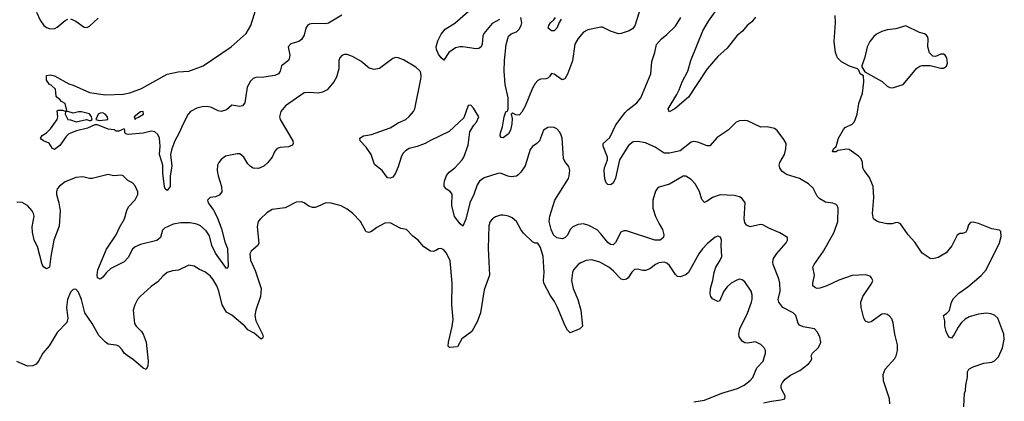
# Model space of a CAD drawing. Header units: inches. Extents: x 1954678 to 2060271, y 904822 to 1016299.
# Tile 91 of 256: x 2013291 to 2020622, y 950570 to 953413. Entities that reach past the tile are written whole.
import ezdxf

# ---------------------------------------------------------------- set-up
doc = ezdxf.new("R2010")
doc.units = ezdxf.units.IN
doc.header["$MEASUREMENT"] = 0
doc.layers.add('C0915', color=7, linetype='Continuous')
doc.layers.add('C0925', color=7, linetype='Continuous')

msp = doc.modelspace()

# ---------------------------------------------------------------- linework, layer by layer
at = {"layer": 'C0915', "color": 5}
for points, elevation in [([(2015690, 953445.8), (2015590, 953388.5), (2015570, 953383.5), (2015474.8, 953385.2), (2015450, 953380.4), (2015434.4, 953370), (2015421.1, 953350), (2015410, 953299), (2015390, 953266), (2015370.3, 953249.7), (2015310, 953232.8), (2015290.4, 953210), (2015301.5, 953150), (2015298.6, 953121.4), (2015291.9, 953108.1), (2015241.1, 953070), (2015230.1, 953029.9), (2015217, 953010), (2015190, 952998.2), (2015110, 952986), (2015050, 952983.1), (2015030, 952974.8), (2015010, 952956), (2014985, 952910), (2014967, 952793), (2014950, 952772.3), (2014930, 952765.6), (2014870, 952776), (2014830, 952742), (2014791.8, 952728.2), (2014770, 952733.6), (2014719.2, 952759.2), (2014685.9, 952765.9), (2014650, 952763.4), (2014610, 952753.6), (2014561.7, 952730), (2014545.5, 952710), (2014510, 952642.9), (2014475.6, 952564.4), (2014445.9, 952510), (2014423.6, 952450), (2014413.4, 952410), (2014422.7, 952322.7), (2014411.1, 952250), (2014411.3, 952170), (2014390, 952140.9), (2014373.8, 952153.8), (2014368.1, 952168.1), (2014356.5, 952270), (2014356.8, 952330), (2014333.2, 952410), (2014336.5, 952470), (2014330.9, 952530.9), (2014318.7, 952558.7), (2014297, 952577), (2014270, 952582.3), (2014210, 952568.1), (2014098, 952558), (2014081.8, 952561.8), (2014073, 952570), (2014074.8, 952590), (2014070, 952599.5), (2014030, 952583.7), (2014010, 952582.9), (2013993.5, 952593.5), (2013950, 952598.4), (2013870, 952629.8), (2013850, 952629.8), (2013794.8, 952605.2), (2013715, 952585), (2013658, 952562), (2013636.1, 952543.9), (2013590, 952476.3), (2013550, 952447.3), (2013534.8, 952454.8), (2013510, 952492.3), (2013468.7, 952510), (2013450, 952524), (2013445.2, 952530), (2013459, 952550), (2013490, 952570.6), (2013519.7, 952600.3), (2013569.2, 952670), (2013575.1, 952690), (2013570, 952734), (2013580.6, 952739.4), (2013610, 952739.7), (2013630, 952732), (2013642, 952738), (2013629.6, 952790), (2013602.7, 952802.7), (2013590, 952819.5), (2013570, 952832.6), (2013563.2, 952843.2), (2013556.5, 952896.5), (2013524.9, 952924.9), (2013512, 952930), (2013490, 952962.7), (2013490, 952998), (2013518, 953002), (2013550, 952994.8), (2013656.1, 952936.1), (2013690, 952925.5), (2013810, 952871.4), (2013930, 952854.2), (2014061.8, 952858.2), (2014110, 952868.2), (2014198.1, 952901.9), (2014390, 953007.9), (2014470, 953025.5), (2014550, 953029.2), (2014656.2, 953070), (2014864.7, 953210), (2014978.5, 953310), (2015012.1, 953370), (2015059.3, 953520.7)], 640), ([(2013416.5, 953470), (2013443.7, 953410), (2013470, 953370.5), (2013490, 953354), (2013510, 953347), (2013530, 953344.2), (2013551.9, 953348.1), (2013570, 953357), (2013630, 953406.4), (2013650, 953416.3)], 660), ([(2016864.7, 953415.3), (2016810, 953384), (2016748, 953310), (2016740.2, 953290), (2016734.6, 953230), (2016727.7, 953210), (2016710, 953198.7), (2016690, 953196.3), (2016590.7, 953210.7), (2016569.4, 953210.6), (2016537.2, 953202.8), (2016486, 953170), (2016450, 953112.7), (2016430, 953129.6), (2016410, 953156.9), (2016394.6, 953190), (2016391.6, 953210), (2016404.6, 953255.4), (2016430, 953306), (2016457.8, 953342.2), (2016530, 953388.3), (2016630, 953475.2)], 640), ([(2017915.8, 953510), (2017871.4, 953368.6), (2017853.9, 953346.1), (2017830, 953331.5), (2017770, 953309.6), (2017750, 953307.8), (2017690, 953326.6), (2017630, 953357.6), (2017617.2, 953357.2), (2017522.5, 953337.5), (2017490, 953319.6), (2017450, 953274), (2017423.6, 953230), (2017406.4, 953106.4), (2017370, 953007), (2017350, 952971.8), (2017330, 952966), (2017270, 953007.3), (2017250, 953011.8), (2017237.1, 952990), (2017222.7, 952977.3), (2017208, 952972), (2017170, 952969.8), (2017150, 952960.4), (2017130, 952937.4), (2017110, 952902.4), (2017055.9, 952770), (2017030, 952724.2), (2017010, 952702.4), (2016985.1, 952705.1), (2016964, 952716), (2016951.1, 952708.9), (2016957.5, 952677.5), (2016956.5, 952636.5), (2016945.2, 952590), (2016930, 952564.2), (2016910, 952547.6), (2016890, 952534), (2016876, 952536), (2016868.1, 952548.1), (2016869.8, 952569.8), (2016885, 952615), (2016898.2, 952690), (2016910, 952727.3), (2016924.7, 952735.3), (2016929.3, 952750.7), (2016928, 952830), (2016906.8, 952930), (2016899.3, 953030), (2016901.1, 953110), (2016912.5, 953227.5), (2016930, 953291), (2016950, 953307.7), (2016990, 953321.6), (2017010, 953342), (2017026, 953370), (2017029.6, 953390.4), (2017022, 953430)], 640), ([(2018770, 953432.4), (2018743, 953397), (2018708.8, 953370), (2018672, 953328), (2018630, 953294), (2018559.4, 953200.6), (2018490, 953139), (2018410, 953046.8), (2018270, 952836.3), (2018170, 952748), (2018128, 952728), (2018118.7, 952750), (2018184.8, 952855.2), (2018202.3, 952890), (2018222.7, 952950), (2018265.3, 953030), (2018289.1, 953110), (2018376.8, 953330), (2018418.8, 953401.2), (2018470, 953472.4)], 620), ([(2013670, 953419.1), (2013710, 953403), (2013770, 953358.8), (2013790, 953356), (2013810, 953364.7), (2013874.9, 953425.1)], 660), ([(2017322, 953418), (2017306.7, 953393.3), (2017290, 953349.8), (2017270, 953331.2), (2017250, 953331.5), (2017225.6, 953350), (2017231.5, 953370), (2017244.2, 953390), (2017268.2, 953411.8), (2017280.9, 953430)], 620), ([(2019769.2, 950550.8), (2019767, 950590), (2019723.5, 950723.5), (2019720.2, 950770), (2019734.2, 950810), (2019806.3, 950890), (2019818.3, 950910), (2019827.3, 950950), (2019826, 950990), (2019807.3, 951070), (2019795.5, 951155.5), (2019784.8, 951184.8), (2019766.1, 951206.1), (2019750, 951216.3), (2019730, 951221.3), (2019710, 951218.7), (2019630, 951162.4), (2019610, 951157.6), (2019590, 951167), (2019576.3, 951190), (2019557.3, 951270), (2019555.1, 951310), (2019568.2, 951351.8), (2019636.2, 951450), (2019642.7, 951470), (2019634, 951490), (2019622.7, 951502.7), (2019590, 951512.7), (2019490, 951507.3), (2019390, 951472.4), (2019302, 951430), (2019250, 951412.6), (2019230, 951411.5), (2019215.8, 951415.8), (2019197, 951430), (2019196.2, 951450), (2019209.6, 951509.6), (2019197, 951570), (2019206, 951590), (2019277.2, 951690), (2019354.3, 951830), (2019381.6, 951910), (2019385.2, 952010), (2019379, 952030), (2019370, 952037.2), (2019346.3, 952046.3), (2019290, 952054.5), (2019250, 952078), (2019230, 952099), (2019198, 952158), (2019164.2, 952190), (2019098, 952230), (2019000, 952260), (2018965.7, 952285.7), (2018950.7, 952310), (2018946.4, 952330), (2018952, 952350), (2018986.6, 952410), (2018995.8, 952450), (2018997, 952490), (2018981.5, 952521.5), (2018930, 952588.7), (2018910, 952602), (2018855.5, 952615.5), (2018810, 952612.7), (2018710, 952659.3), (2018690, 952662.7), (2018650, 952659.3), (2018626, 952650), (2018566.8, 952590), (2018483.4, 952536.6), (2018430, 952474.5), (2018410, 952473.6), (2018341.4, 952501.4), (2018310, 952506.4), (2018290, 952499.8), (2018210, 952437.1), (2018130, 952417.9), (2018090, 952419), (2018023.8, 952463.8), (2017950, 952495.2), (2017893.6, 952506.4), (2017857.7, 952502.3), (2017823.4, 952476.6), (2017756.1, 952370), (2017726.6, 952233.4), (2017710, 952196), (2017690, 952182.7), (2017670, 952185.2), (2017658.9, 952198.9), (2017648.1, 952228.1), (2017643.5, 952290), (2017645.1, 952310), (2017667.3, 952370), (2017666.6, 952390), (2017635.1, 952470), (2017636.4, 952490), (2017685.3, 952534.7), (2017729.8, 952630), (2017799.2, 952720.8), (2017818.6, 952741.4), (2017885.8, 952794.2), (2017914.8, 952830), (2017989.8, 953010.2), (2017998.2, 953101.8), (2018020.4, 953170), (2018032.6, 953227.4), (2018070, 953270.6), (2018110, 953302), (2018174.8, 953365.2), (2018214, 953430)], 640), ([(2020000, 951689.7), (2019955.2, 951755.2), (2019907.6, 951810), (2019850, 951893.2), (2019830, 951902.7), (2019810, 951900.9), (2019788.3, 951891.7), (2019750, 951891.8), (2019690, 951905.2), (2019672.3, 951912.3), (2019649.6, 951929.6), (2019639.7, 951970), (2019650.8, 952089.2), (2019646.2, 952170), (2019618.8, 952238.8), (2019578.4, 952290), (2019570, 952309), (2019565.6, 952350), (2019556, 952376), (2019536.8, 952396.8), (2019466.3, 952446.3), (2019449.8, 952449.8), (2019382.2, 952437.8), (2019369.8, 952429.8), (2019342.7, 952430), (2019349.6, 952450), (2019371, 952469), (2019387.8, 952530), (2019423.8, 952596.2), (2019437.2, 952610), (2019490, 952635.5), (2019504.5, 952650), (2019512.7, 952667.3), (2019527.8, 952710), (2019538.7, 952790), (2019565.6, 952865.6), (2019576, 952950), (2019574.6, 952994.6), (2019548, 953010), (2019538, 953038), (2019528.4, 953048.4), (2019470, 953066), (2019410, 953099.3), (2019379.5, 953130), (2019366, 953170), (2019356.3, 953250), (2019366.3, 953390), (2019363.3, 953443.3)], 620), ([(2020000, 953316.5), (2019990, 953319), (2019890, 953368.7), (2019814.6, 953345.4), (2019750, 953338.4), (2019710, 953325.6), (2019670, 953304.7), (2019650, 953287.8), (2019621.7, 953250), (2019602, 953210), (2019584.9, 953135.1), (2019562, 953070), (2019562, 953062), (2019584.7, 953024.7), (2019711.8, 952951.8), (2019750, 952918), (2019770, 952908.4), (2019790, 952906.4), (2019870, 952930.6), (2019970, 953052), (2019993.6, 953066.4), (2020000, 953068.4)], 620), ([(2018830, 950559.4), (2018890, 950572.3), (2018959.6, 950580.4), (2018989.4, 950590), (2018991.5, 950610), (2018967.8, 950650), (2018961.3, 950670), (2018961.3, 950690), (2018969.7, 950710), (2018990, 950735.8), (2019030, 950764.9), (2019100.1, 950799.9), (2019165.2, 950850), (2019181.2, 950870), (2019189.2, 950890), (2019185.2, 950910), (2019195.1, 950930), (2019236.2, 950970), (2019249.6, 950990), (2019255.6, 951010), (2019249.6, 951050), (2019230, 951089.2), (2019210, 951109.4), (2019124.2, 951124.2), (2019097.6, 951137.6), (2019086.6, 951150), (2019069.4, 951210), (2019049.2, 951230), (2018973.3, 951270), (2018944, 951310), (2018939.2, 951330), (2018952.8, 951390), (2018951.4, 951450), (2018942.9, 951482.9), (2018900.3, 951590), (2018897.6, 951610), (2018904.8, 951635.2), (2018927.6, 951672.4), (2018997.2, 951750), (2019009, 951770), (2019008.7, 951790), (2018950, 951826), (2018870, 951859.5), (2018825.3, 951885.3), (2018808, 951888), (2018730, 951869.9), (2018702.7, 951882.7), (2018690, 951902), (2018684.5, 951930), (2018691.9, 952050), (2018670, 952081.3), (2018650, 952093.3), (2018610, 952104.7), (2018507.5, 952107.5), (2018450.2, 952089.8), (2018410, 952060.7), (2018390, 952052.3), (2018370, 952073.2), (2018352.5, 952132.5), (2018320.3, 952190), (2018290, 952223.5), (2018250, 952247.3), (2018230, 952246.6), (2018130, 952188.3), (2018053.4, 952166.6), (2018041.1, 952158.9), (2018025.1, 952134.9), (2018006, 952070), (2018006.3, 952010), (2018026.3, 951946.3), (2018051.3, 951891.3), (2018076.5, 951850), (2018088.2, 951810), (2018084.9, 951790), (2018058.8, 951770), (2018021.2, 951770), (2017810, 951840.5), (2017790, 951841.3), (2017766.4, 951830), (2017727.5, 951752.5), (2017710, 951737), (2017690, 951739.6), (2017670, 951753.3), (2017619.2, 951819.2), (2017590, 951848.1), (2017530, 951880.6), (2017490, 951893.7), (2017450, 951887.1), (2017409.6, 951870.4), (2017390.2, 951850), (2017370, 951808.9), (2017350, 951787.9), (2017330, 951781.1), (2017290, 951789.2), (2017266.5, 951810), (2017247.2, 951850), (2017233.6, 951910), (2017238, 951950), (2017276.8, 952070), (2017376.5, 952230), (2017383.5, 952250), (2017388, 952290), (2017380.1, 952320.1), (2017350, 952358), (2017339.7, 952379.7), (2017329.7, 952530), (2017320, 952560), (2017310, 952578.4), (2017290, 952599.7), (2017270, 952609.6), (2017248.6, 952611.4), (2017224.7, 952610), (2017190.4, 952589.6), (2017161.1, 952510), (2017142.4, 952490), (2017110, 952469.7), (2017092.9, 952447.1), (2017054.3, 952325.7), (2017023.1, 952276.9), (2017003.1, 952256.9), (2016990, 952248.6), (2016950, 952242.5), (2016926.4, 952246.4), (2016870, 952269.8), (2016850, 952268.6), (2016750, 952234.1), (2016714.4, 952210), (2016697.3, 952182.7), (2016672.3, 952110), (2016642.7, 952050), (2016613, 951927), (2016590, 951875.3), (2016570, 951892.3), (2016528.1, 951948.1), (2016509.8, 952030), (2016510, 952113.2), (2016494.9, 952134.9), (2016469.2, 952150), (2016452.7, 952170), (2016451.6, 952191.6), (2016454, 952210), (2016470, 952251.7), (2016490, 952276.5), (2016531, 952310), (2016585.6, 952370), (2016596.9, 952390), (2016630, 952478), (2016642, 952578), (2016672.1, 952627.9), (2016692.7, 952650), (2016708.7, 952690), (2016670, 952755.3), (2016650, 952777.2), (2016630, 952773.2), (2016598, 952682), (2016490, 952580.9), (2016350, 952514), (2016310, 952489.8), (2016251.5, 952468.5), (2016190, 952452.8), (2016163.2, 952436.8), (2016144.6, 952415.4), (2016131.3, 952390), (2016110, 952317.2), (2016090, 952269.2), (2016070, 952241.2), (2016050, 952233.2), (2016030, 952234), (2015989.2, 952290), (2015933.3, 952333.3), (2015907.6, 952410), (2015870, 952462.7), (2015825.2, 952510), (2015824, 952530), (2015851.9, 952548.1), (2015910, 952558.4), (2016050, 952606.5), (2016110, 952644.2), (2016166, 952670), (2016190, 952693), (2016222.9, 952730), (2016233.6, 952750), (2016277.3, 952970), (2016280.4, 952990), (2016276.8, 953016.8), (2016270, 953031.6), (2016240, 953060), (2016150, 953114), (2016110, 953129.7), (2016090, 953131.3), (2016070, 953124), (2015970, 953050.9), (2015930, 953041.5), (2015892.9, 953052.9), (2015830, 953104.7), (2015770, 953138), (2015730, 953154.7), (2015710, 953155.1), (2015690, 953146.6), (2015675.5, 953130), (2015666.4, 953110), (2015666.6, 953046.6), (2015650, 952984), (2015630, 952949.2), (2015580.7, 952890), (2015546.7, 952873.3), (2015514.4, 952865.6), (2015449.1, 952870.9), (2015410, 952867.8), (2015270, 952771.2), (2015236.1, 952730), (2015226, 952690), (2015230.2, 952670), (2015323.7, 952510), (2015328, 952490), (2015321.1, 952478.9), (2015292.8, 952467.2), (2015230, 952461.6), (2015207, 952453), (2015190, 952434), (2015170.7, 952390), (2015139.3, 952350), (2015110, 952323), (2015070, 952305.1), (2015030, 952307.3), (2015010, 952319.7), (2014990, 952340.7), (2014958.7, 952390), (2014930, 952413), (2014910, 952414.7), (2014824.4, 952395.6), (2014790, 952372.3), (2014773, 952350), (2014763, 952330), (2014761.6, 952290), (2014768.5, 952250), (2014792.7, 952170), (2014795.5, 952130), (2014775.1, 952104.9), (2014750, 952094.5), (2014710, 952089.3), (2014690.6, 952069.4), (2014694, 952050), (2014734.3, 951994.3), (2014761.4, 951941.4), (2014794.4, 951854.4), (2014819, 951759), (2014838.5, 951710), (2014844, 951576), (2014838.5, 951561.5), (2014830, 951559.3), (2014750, 951673), (2014722.7, 951730), (2014703.6, 951803.6), (2014679.7, 951839.7), (2014636.4, 951876.4), (2014610, 951888.8), (2014561.2, 951898.8), (2014490, 951900.2), (2014433.4, 951890), (2014370, 951859.7), (2014355.4, 951844.6), (2014338.9, 951790), (2014312.6, 951767.4), (2014190, 951738.4), (2014150, 951721.5), (2014130, 951703.5), (2014098.1, 951641.9), (2014070, 951609.6), (2013970, 951560.9), (2013937.3, 951530), (2013910, 951494), (2013896.1, 951483.9), (2013890, 951480.9), (2013870, 951489.2), (2013867.3, 951510), (2013871.6, 951550), (2013936.2, 951703.8), (2014010, 951810.6), (2014034, 951866), (2014070.9, 951930), (2014087.6, 951992.4), (2014100.1, 952019.9), (2014150, 952070.7), (2014171.1, 952110), (2014169.6, 952130), (2014150, 952176), (2014130, 952198), (2014095.9, 952215.9), (2014062, 952250), (2014050, 952256), (2013990, 952249.2), (2013950, 952261.2), (2013830, 952229.2), (2013810, 952229.2), (2013762, 952242), (2013710, 952238), (2013630, 952206.6), (2013587.1, 952172.9), (2013570, 952153.2), (2013564.2, 952130), (2013564.9, 952110), (2013582.4, 952050), (2013592, 951990), (2013584.3, 951875.7), (2013546.2, 951770), (2013522, 951650), (2013511.7, 951570), (2013490, 951557), (2013470, 951569.4), (2013457.6, 951590), (2013422.8, 951722.8), (2013398, 951770), (2013386.8, 951830), (2013385, 951870), (2013398.7, 951950), (2013394.2, 951970), (2013383.1, 951990), (2013350, 952028.6), (2013310, 952051.6), (2013270, 952054.4)], 660), ([(2018310, 950565.5), (2018390, 950579.1), (2018519.3, 950630), (2018635, 950665), (2018684.7, 950690), (2018730, 950724.9), (2018750, 950748.7), (2018779.5, 950820.5), (2018826.6, 950870), (2018845.1, 950930), (2018844.7, 950950), (2018835.1, 950970), (2018810, 950993.3), (2018770, 951012.6), (2018710, 951003.6), (2018690, 951006), (2018670, 951017.6), (2018648, 951050), (2018644.7, 951070), (2018654.3, 951110), (2018710, 951228), (2018741, 951310), (2018744.4, 951330), (2018744, 951364), (2018736.3, 951390), (2018690, 951459.3), (2018670, 951475.1), (2018650, 951479.5), (2018630, 951474), (2018587.7, 951450), (2018558, 951422), (2018534.4, 951390), (2018502.8, 951317.2), (2018490, 951312.7), (2018450, 951334.5), (2018436.2, 951350), (2018431.7, 951371.7), (2018433.6, 951410), (2018452.1, 951472.1), (2018461.6, 951530), (2018475.6, 951570), (2018504.2, 951615.8), (2018518.3, 951650), (2018513.5, 951730), (2018516.9, 951770), (2018510, 951792.7), (2018490, 951800.9), (2018470, 951792), (2018410, 951744.7), (2018374.2, 951705.8), (2018348.9, 951670), (2018271, 951529), (2018250, 951511.5), (2018210, 951497), (2018190, 951500.9), (2018174.3, 951514.3), (2018130, 951582.4), (2018110, 951599.1), (2018090, 951606.4), (2018050, 951601.5), (2018025.5, 951590), (2017982, 951558), (2017950, 951545.6), (2017930, 951545.1), (2017890, 951555.1), (2017870, 951552.7), (2017850, 951532.7), (2017821.3, 951490), (2017810, 951480.5), (2017790, 951474.8), (2017770, 951480.4), (2017710, 951543.5), (2017677.7, 951570), (2017610, 951607.3), (2017550, 951625.1), (2017510, 951619.7), (2017470, 951602.4), (2017450, 951589.5), (2017414.9, 951550), (2017407.2, 951530), (2017400.9, 951470), (2017411.7, 951410), (2017446, 951330), (2017470.2, 951250), (2017481.6, 951130), (2017462.8, 951110), (2017390, 951080.9), (2017370, 951099.3), (2017351.8, 951131.8), (2017295.7, 951270), (2017273, 951313), (2017240.3, 951360.3), (2017194.2, 951450), (2017191.9, 951470), (2017197.3, 951530), (2017189.9, 951650), (2017170, 951716.2), (2017150, 951749.4), (2017130, 951749.4), (2017110, 951759.5), (2017042.3, 951822.3), (2017021.5, 951850), (2016990.9, 951910.9), (2016957.5, 951937.5), (2016929.8, 951949.8), (2016890, 951958), (2016870, 951957.4), (2016834.4, 951945.6), (2016812.4, 951930), (2016795.3, 951910), (2016783, 951877), (2016778.6, 951710), (2016790.2, 951510), (2016750, 951401.2), (2016723.1, 951230), (2016696.7, 951163.3), (2016656.5, 951090), (2016583.1, 951036.9), (2016550, 950975.6), (2016492, 950972), (2016482.3, 950982.3), (2016482.7, 951010), (2016512.1, 951127.9), (2016519.5, 951180.5), (2016509.9, 951290.1), (2016511.1, 951450), (2016496, 951616), (2016470, 951674), (2016450, 951698.4), (2016430, 951709.5), (2016410, 951706.6), (2016390, 951692.7), (2016370, 951686), (2016350, 951689.2), (2016300.4, 951720.4), (2016258.4, 951770), (2016219.5, 951799.5), (2016170, 951849.2), (2016130, 951858), (2016050, 951898.9), (2016010, 951898), (2015950, 951864.7), (2015910, 951835.1), (2015890, 951827.3), (2015870, 951834), (2015829.7, 951910), (2015770, 951971.6), (2015730, 952000.9), (2015685.4, 952025.4), (2015610, 952046), (2015570, 952049.3), (2015510, 952021.2), (2015490, 952014), (2015470, 952013.2), (2015444.5, 952024.5), (2015410, 952049.2), (2015390, 952056), (2015350, 952052.7), (2015267.5, 952012.5), (2015170, 951999.5), (2015130, 951974.5), (2015084, 951930), (2015067.7, 951910), (2015059.1, 951870), (2015072.2, 951747.8), (2015064.9, 951730), (2015014.9, 951690), (2015005.2, 951670), (2015010, 951622.8), (2015044.5, 951544.5), (2015088.1, 951410), (2015083.2, 951350), (2015048.2, 951250), (2015042.6, 951210), (2015050.2, 951170), (2015098, 951070), (2015103, 951050), (2015099.9, 951040.1), (2015090, 951032.7), (2015037.1, 951077.1), (2014990, 951103.5), (2014966.4, 951130), (2014870, 951212.8), (2014830, 951234.7), (2014797.5, 951290), (2014773.9, 951390), (2014758.4, 951430), (2014730, 951481.4), (2014710, 951504.1), (2014670, 951534.6), (2014630, 951552), (2014590, 951576.4), (2014550, 951584), (2014472.4, 951547.6), (2014430, 951543), (2014390, 951529.6), (2014357.2, 951502.8), (2014318.6, 951461.4), (2014270, 951426), (2014188.4, 951350), (2014168.9, 951330), (2014147.7, 951290), (2014135.6, 951250), (2014146, 951150), (2014157.4, 951130), (2014197.6, 951090), (2014210.4, 951070), (2014233.4, 951010), (2014246.9, 950870), (2014244.4, 950835.6), (2014232.8, 950807.2), (2014210, 950816.3), (2014138.8, 950878.8), (2014090, 950911.3), (2014070, 950929.7), (2014055, 950955), (2014030, 950981.5), (2014010, 950988.9), (2013950, 950996.8), (2013930, 951010.9), (2013881.4, 951061.4), (2013830, 951149.7), (2013774.8, 951230), (2013750, 951329), (2013730, 951384), (2013710, 951405.2), (2013690, 951402.7), (2013670, 951382.7), (2013647.4, 951330), (2013638.4, 951270), (2013650.4, 951190), (2013641.6, 951158.4), (2013570, 951082.9), (2013510, 950982.9), (2013462.4, 950930), (2013430.4, 950870), (2013412.7, 950847.3), (2013390, 950835.6), (2013350, 950833.3), (2013270, 950866.9)], 680)]:
    msp.add_lwpolyline(points, dxfattribs=dict(at, elevation=elevation))
at = {"layer": 'C0915', "color": 5, "elevation": 640}
for points in [[(2013650, 952729.8), (2013632.1, 952727.9), (2013628.5, 952710), (2013648.8, 952668.8), (2013670, 952667.3), (2013712.4, 952652.4), (2013789, 952669), (2013810, 952662.6), (2013817.7, 952662.3), (2013829.7, 952670.3), (2013826, 952690), (2013810, 952712.1), (2013750, 952726.1), (2013730, 952727.4), (2013690, 952716.8)], [(2013910, 952718.7), (2013890, 952717.8), (2013874.6, 952710), (2013857.3, 952670), (2013883, 952663), (2013930, 952666.2), (2013947, 952670), (2013945, 952690), (2013927.8, 952710)], [(2014209.7, 952729.7), (2014190, 952727.6), (2014142.7, 952690), (2014150, 952670.4), (2014159.1, 952680.9), (2014170, 952685), (2014212.8, 952710)]]:
    msp.add_lwpolyline(points, close=True, dxfattribs=at)
at = {"layer": 'C0925', "color": 5, "elevation": 620}
for points in [[(2020000, 953068.4), (2020010, 953071.3), (2020070, 953071.3), (2020150, 953051), (2020168.9, 953051.1), (2020192.5, 953067.5), (2020199, 953090), (2020194, 953130), (2020182, 953150), (2020170, 953157.2), (2020150, 953157.2), (2020110, 953139), (2020090, 953142), (2020066, 953166), (2020053.2, 953210), (2020056, 953270), (2020050, 953288), (2020040.2, 953300.2), (2020029.1, 953309.1), (2020000, 953316.5)], [(2020322, 950530), (2020325.2, 950630), (2020334, 950650), (2020335.3, 950690), (2020348.7, 950750), (2020349.1, 950790.9), (2020358, 950810), (2020390, 950826), (2020470, 950854), (2020530, 950862.8), (2020550, 950871), (2020578.4, 950901.6), (2020607.8, 950970), (2020622.4, 951030), (2020619.6, 951070), (2020573.3, 951190), (2020550, 951213), (2020522.9, 951222.9), (2020490, 951227.3), (2020430, 951220.4), (2020361.3, 951198.7), (2020330, 951181.1), (2020303.4, 951156.6), (2020277.6, 951122.4), (2020250, 951068.7), (2020230, 951042), (2020210, 951048.7), (2020189.5, 951090), (2020179.3, 951130), (2020179.3, 951170), (2020169.2, 951210), (2020194.2, 951225.8), (2020213.4, 951246.6), (2020229.5, 951310), (2020244.7, 951335.3), (2020284.4, 951375.6), (2020350, 951422.4), (2020450, 951508.7), (2020488, 951550), (2020587.8, 951750), (2020598.4, 951798.4), (2020596.2, 951836.2), (2020586, 951846), (2020530, 951854.5), (2020430, 951894.3), (2020390, 951904.2), (2020370, 951901.6), (2020355.4, 951884.6), (2020346.5, 951850), (2020335.8, 951830), (2020310, 951820.4), (2020290, 951820.5), (2020271.6, 951808.4), (2020231.5, 951728.5), (2020190, 951677), (2020130, 951642), (2020090, 951632.3), (2020070, 951635.1), (2020010, 951675.1), (2020000, 951689.7)]]:
    msp.add_lwpolyline(points, dxfattribs=at)

doc.saveas('drawing.dxf')
